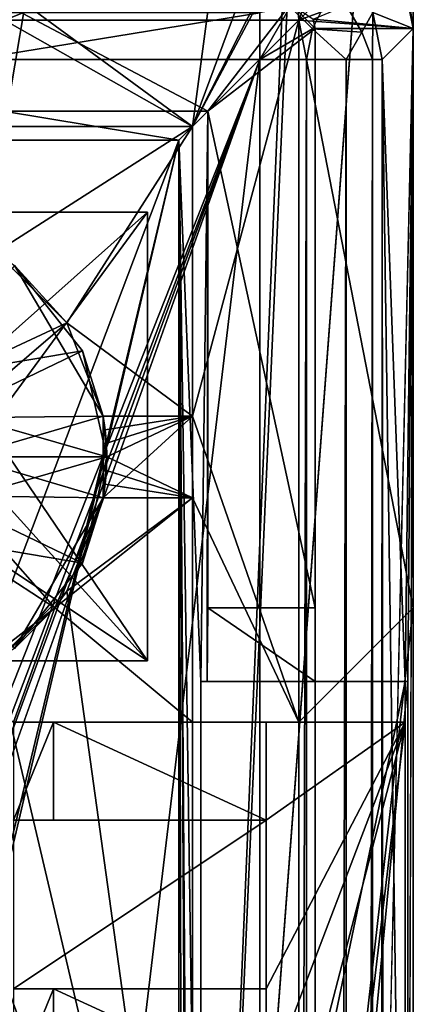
# Model space of a CAD drawing. Extents: x -3 to 104, y -79 to 161.
# Tile 200 of 203: x 98.74 to 103.55, y 137.94 to 150.01. Entities that reach past the tile are written whole.
import ezdxf

# ---------------------------------------------------------------- set-up
doc = ezdxf.new("R2010")
doc.units = 0
doc.header["$MEASUREMENT"] = 0

msp = doc.modelspace()

# ---------------------------------------------------------------- linework, layer by layer
for points in [[(103.550003, 159.899994, -76.900002), (100.849998, 123.900002, -76.900002), (102.050003, 151.199997, -76.900002)], [(103.550003, 159.899994, -76.900002), (103.550003, -77.599998, -76.900002), (100.849998, 123.900002, -76.900002)], [(103.485001, 150.335999, -67.964302), (103.550003, 149.899994, -68.400002), (103.550003, 159.899994, -68.400002)], [(103.550003, 149.899994, -68.400002), (103.550003, 159.899994, -76.900002), (103.550003, 159.899994, -68.400002)], [(103.550003, -3.4858, -67.814201), (103.550003, 159.899994, -76.900002), (103.550003, 149.899994, -68.400002)], [(103.550003, -77.599998, -76.900002), (103.550003, 159.899994, -76.900002), (103.550003, -43.900002, -68.400002)], [(103.550003, -43.900002, -68.400002), (103.550003, 159.899994, -76.900002), (103.550003, -4.9, -68.400002)], [(103.550003, -4.9, -68.400002), (103.550003, 159.899994, -76.900002), (103.550003, -4.1346, -68.247803)], [(103.550003, -4.1346, -68.247803), (103.550003, 159.899994, -76.900002), (103.550003, -3.4858, -67.814201)], [(98.550003, 150, 10.1), (102.050003, 151.399994, 10.1), (98.550003, 151.399994, 10.1)], [(98.550003, 150, 10.1), (102.150002, 150, 10.1), (102.050003, 151.399994, 10.1)], [(102.150002, 150, 10.1), (102.624001, 151.285995, 10.1), (102.050003, 151.399994, 10.1)], [(102.050003, 151.199997, -76.900002), (100.849998, 123.900002, -76.900002), (101.973999, 150.817001, -76.900002)], [(102.150002, 150, 10.1), (103.111, 150.960999, 10.1), (102.624001, 151.285995, 10.1)], [(102.150002, 150, 10.1), (103.435997, 150.473999, 10.1), (103.111, 150.960999, 10.1)], [(101.973999, 150.817001, -76.900002), (100.849998, 148.699997, -76.900002), (101.757004, 150.492996, -76.900002)], [(101.973999, 150.817001, -76.900002), (100.849998, 123.900002, -76.900002), (100.849998, 148.699997, -76.900002)], [(101.757004, 150.492996, -76.900002), (100.849998, 148.699997, -76.900002), (101.432999, 150.276001, -76.900002)], [(102.150002, 150, 10.1), (103.550003, 149.899994, 10.1), (103.435997, 150.473999, 10.1)], [(103.550003, 149.899994, 10.1), (102.327003, 150.014999, 10.1), (103.442001, 150.481995, 10.1)], [(103.550003, 149.899994, 10.1), (103.442001, 150.481995, 10.1), (103.056999, 150.095001, 53.517101)], [(103.435997, 150.473999, 10.1), (103.550003, 149.899994, 10.1), (103.485001, 150.335999, -67.964302)], [(102.043999, 150.167007, 54.801201), (102.317001, 149.893997, 54.801201), (102.586998, 150.436996, 54.2575)], [(102.317001, 149.893997, 54.801201), (102.921997, 149.856003, 54.2575), (102.586998, 150.436996, 54.2575)], [(102.586998, 150.436996, 54.2575), (102.921997, 149.856003, 54.2575), (103.056999, 150.095001, 53.517101)], [(103.550003, 149.899994, 10.1), (103.550003, 149.899994, -68.400002), (103.485001, 150.335999, -67.964302)], [(98.800003, 150.199997, -76.900002), (98.550003, 148.699997, -76.900002), (98.608704, 150.238007, -76.900002)], [(101.432999, 150.276001, -76.900002), (100.849998, 148.699997, -76.900002), (101.050003, 150.199997, -76.900002)], [(101.670998, 150.091995, 54.8871), (98.170898, 150.091995, 54.8871), (98.170998, 149.520996, 55)], [(101.670998, 149.520996, 55), (101.670998, 150.091995, 54.8871), (98.170998, 149.520996, 55)], [(98.549797, 150.201996, 11.7), (101.036003, 148.886002, 11.7), (98.535599, 148.886002, 11.7)], [(98.549797, 150.201996, 11.7), (102.050003, 150.199997, 11.7), (101.036003, 148.886002, 11.7)], [(100.849998, 148.699997, -76.900002), (98.550003, 148.699997, -76.900002), (98.800003, 150.199997, -76.900002)], [(100.849998, 148.699997, -76.900002), (98.800003, 150.199997, -76.900002), (101.050003, 150.199997, -76.900002)], [(102.050003, 150.199997, 11.7), (102.349998, 149.899994, 11.7), (101.036003, 148.886002, 11.7)], [(102.043999, 150.167007, 54.801201), (101.670998, 150.091995, 54.8871), (101.670998, 149.520996, 55)], [(102.043999, 150.167007, 54.801201), (101.670998, 149.520996, 55), (102.317001, 149.893997, 54.801201)], [(102.050003, 150.199997, 11.7), (102.327003, 150.014999, 11.7), (102.349998, 149.899994, 11.7)], [(102.921997, 149.856003, 54.2575), (103.053001, 149.520996, 54.083099), (103.056999, 150.095001, 53.517101)], [(103.053001, 149.520996, 54.083099), (103.170998, 149.520996, 53.5131), (103.056999, 150.095001, 53.517101)], [(103.550003, 149.899994, 10.1), (103.056999, 150.095001, 53.517101), (103.170998, 149.520996, 53.5131)], [(102.150002, 150, 11.3), (98.550003, 150, 11.3), (100.849998, 148.699997, 11.3)], [(98.550003, 150, 11.3), (98.550003, 148.699997, 11.3), (100.849998, 148.699997, 11.3)], [(102.150002, 150, 10.1), (98.550003, 150, 11.3), (102.150002, 150, 11.3)], [(98.550003, 150, 10.1), (98.550003, 150, 11.3), (102.150002, 150, 10.1)], [(100.849998, 148.699997, 11.3), (100.849998, 145.149994, 11.3), (102.150002, 150, 11.3)], [(100.849998, 145.149994, 11.3), (102.150002, 141.399994, 11.3), (102.150002, 150, 11.3)], [(102.150002, 141.399994, 11.3), (102.150002, 150, 10.1), (102.150002, 150, 11.3)], [(102.150002, 141.399994, 10.1), (102.150002, 150, 10.1), (102.150002, 141.399994, 11.3)], [(103.550003, 142.800003, 10.1), (103.550003, 149.899994, 10.1), (102.150002, 150, 10.1)], [(102.150002, 150, 10.1), (102.150002, 141.399994, 10.1), (103.550003, 142.800003, 10.1)], [(103.550003, 149.899994, 10.1), (102.349998, 149.899994, 10.1), (102.327003, 150.014999, 10.1)], [(102.349998, 149.899994, 10.1), (102.349998, 149.899994, 11.7), (102.327003, 150.014999, 10.1)], [(102.349998, 149.899994, 11.7), (102.327003, 150.014999, 11.7), (102.327003, 150.014999, 10.1)], [(101.036003, 148.886002, 11.7), (102.349998, 149.899994, 11.7), (102.349998, 142.800003, 11.7)], [(102.317001, 149.893997, 54.801201), (101.670998, 149.520996, 55), (102.241997, 149.520996, 54.8871)], [(102.317001, 149.893997, 54.801201), (102.241997, 149.520996, 54.8871), (102.726997, 149.520996, 54.5653)], [(102.317001, 149.893997, 54.801201), (102.726997, 149.520996, 54.5653), (102.921997, 149.856003, 54.2575)], [(103.550003, 149.899994, 10.1), (102.349998, 97.599998, 10.1), (102.349998, 149.899994, 10.1)], [(103.550003, 149.899994, 10.1), (103.550003, -67.600098, 10.1), (102.349998, 97.599998, 10.1)], [(102.349998, 129, 11.7), (102.349998, 149.899994, 10.1), (102.349998, 97.599998, 10.1)], [(102.349998, 142.800003, 11.7), (102.349998, 149.899994, 10.1), (102.349998, 129, 11.7)], [(102.349998, 142.800003, 11.7), (102.349998, 149.899994, 11.7), (102.349998, 149.899994, 10.1)], [(102.921997, 149.856003, 54.2575), (102.726997, 149.520996, 54.5653), (103.053001, 149.520996, 54.083099)], [(103.170998, 149.520996, 53.5131), (103.448997, 141.899994, 21.700001), (103.550003, 149.899994, 10.1)], [(103.448997, 141.899994, 21.700001), (103.484001, 141.899994, 17.700001), (103.550003, 149.899994, 10.1)], [(103.484001, 129.899994, 17.700001), (103.550003, 149.899994, 10.1), (103.484001, 141.899994, 17.700001)], [(103.550003, -67.600098, 10.1), (103.550003, 149.899994, 10.1), (103.484001, 129.899994, 17.700001)], [(103.550003, 142.800003, 6.1), (103.550003, 149.899994, 10.1), (103.550003, 142.800003, 10.1)], [(103.550003, 129, 6.1), (103.550003, 149.899994, -68.400002), (103.550003, 142.800003, 6.1)], [(103.550003, -3.0522, -67.165398), (103.550003, 149.899994, -68.400002), (103.550003, -2.9, -66.400002)], [(103.550003, -3.4858, -67.814201), (103.550003, 149.899994, -68.400002), (103.550003, -3.0522, -67.165398)], [(103.550003, -2.9, -66.400002), (103.550003, 149.899994, -68.400002), (103.550003, 129, 6.1)], [(103.550003, 149.899994, -68.400002), (103.550003, 149.899994, 10.1), (103.550003, 142.800003, 6.1)], [(82.362297, 100.605003, 55), (101.670998, 149.520996, 55), (98.170998, 149.520996, 55)], [(82.784203, 99.648102, 55), (101.670998, 149.520996, 55), (82.362297, 100.605003, 55)], [(82.928497, 98.611504, 55), (101.670998, 149.520996, 55), (82.784203, 99.648102, 55)], [(82.928497, 96.8293, 55), (101.670998, 149.520996, 55), (82.928497, 98.611504, 55)], [(82.928497, -7.8067, 55), (101.670998, 149.520996, 55), (82.928497, 96.8293, 55)], [(101.670998, -67.221199, 55), (101.670998, 149.520996, 55), (82.928497, -7.8067, 55)], [(102.241997, 149.520996, 54.8871), (101.670998, 149.520996, 55), (101.670998, -67.221199, 55)], [(102.241997, 149.520996, 54.8871), (101.670998, -67.221199, 55), (102.241997, -67.221199, 54.8871)], [(102.726997, 149.520996, 54.5653), (102.241997, -67.221199, 54.8871), (102.726997, -67.221199, 54.5653)], [(102.726997, 149.520996, 54.5653), (102.241997, 149.520996, 54.8871), (102.241997, -67.221199, 54.8871)], [(103.053001, 149.520996, 54.083099), (102.726997, -67.221199, 54.5653), (103.053001, -67.221199, 54.083099)], [(103.053001, 149.520996, 54.083099), (102.726997, 149.520996, 54.5653), (102.726997, -67.221199, 54.5653)], [(103.170998, 149.520996, 53.5131), (103.053001, -67.221199, 54.083099), (103.170998, -67.221199, 53.5131)], [(103.170998, 149.520996, 53.5131), (103.053001, 149.520996, 54.083099), (103.053001, -67.221199, 54.083099)], [(103.170998, 149.520996, 53.5131), (103.448997, 129.899994, 21.700001), (103.448997, 141.899994, 21.700001)], [(103.213997, 74.511299, 48.549999), (103.448997, 129.899994, 21.700001), (103.170998, 149.520996, 53.5131)], [(103.209999, 74.4235, 49.010101), (103.213997, 74.511299, 48.549999), (103.170998, 149.520996, 53.5131)], [(103.207001, 74.145203, 49.433899), (103.209999, 74.4235, 49.010101), (103.170998, 149.520996, 53.5131)], [(103.205002, 73.873497, 49.636398), (103.207001, 74.145203, 49.433899), (103.170998, 149.520996, 53.5131)], [(103.204002, 73.261299, 49.799999), (103.205002, 73.873497, 49.636398), (103.170998, 149.520996, 53.5131)], [(103.170998, 149.520996, 53.5131), (103.170998, -67.221199, 53.5131), (103.204002, 25.761299, 49.799999)], [(103.170998, 149.520996, 53.5131), (103.204002, 25.761299, 49.799999), (103.204002, 46.011299, 49.799999)], [(103.170998, 149.520996, 53.5131), (103.204002, 46.011299, 49.799999), (103.204002, 51.011299, 49.799999)], [(103.170998, 149.520996, 53.5131), (103.204002, 51.011299, 49.799999), (103.204002, 58.511299, 49.799999)], [(103.170998, 149.520996, 53.5131), (103.204002, 58.511299, 49.799999), (103.204002, 62.511299, 49.799999)], [(103.170998, 149.520996, 53.5131), (103.204002, 62.511299, 49.799999), (103.204002, 73.261299, 49.799999)], [(98.179497, 148.529999, 52.5), (98.535599, 148.886002, 11.7), (100.68, 148.529999, 52.5)], [(100.68, 148.529999, 52.5), (98.535599, 148.886002, 11.7), (101.036003, 148.886002, 11.7)], [(100.948997, 141.899994, 21.700001), (100.68, 148.529999, 52.5), (101.036003, 148.886002, 11.7)], [(101.028, 141.899994, 12.6), (100.948997, 141.899994, 21.700001), (101.036003, 148.886002, 11.7)], [(101.036003, 142.800003, 11.7), (101.028, 141.899994, 12.6), (101.036003, 148.886002, 11.7)], [(101.036003, 148.886002, 11.7), (102.349998, 142.800003, 11.7), (101.036003, 142.800003, 11.7)], [(98.442596, 147.160004, 7.3), (100.849998, 148.699997, 7.3), (98.550003, 148.699997, 7.3)], [(98.442596, 147.160004, 7.3), (99.310303, 146.292999, 7.3), (100.849998, 148.699997, 7.3)], [(100.849998, 148.699997, 5.5), (98.442596, 147.160004, 5.5), (98.550003, 148.699997, 5.5)], [(99.310402, 146.292999, 5.5), (98.442596, 147.160004, 5.5), (100.849998, 148.699997, 5.5)], [(100.849998, 148.699997, 11.3), (98.550003, 148.699997, 7.3), (100.849998, 148.699997, 7.3)], [(98.550003, 148.699997, 11.3), (98.550003, 148.699997, 7.3), (100.849998, 148.699997, 11.3)], [(98.550003, 148.699997, 5.5), (98.550003, 148.699997, -76.900002), (100.849998, 148.699997, 5.5)], [(100.849998, 148.699997, 5.5), (98.550003, 148.699997, -76.900002), (100.849998, 148.699997, -76.900002)], [(99.310303, 146.292999, 7.3), (100.849998, 145.149994, 7.3), (100.849998, 148.699997, 7.3)], [(100.849998, 145.149994, 5.5), (99.310402, 146.292999, 5.5), (100.849998, 148.699997, 5.5)], [(100.849998, 148.699997, 5.5), (100.849998, 145.149994, 2.8), (100.849998, 145.149994, 5.5)], [(100.849998, 148.699997, -76.900002), (100.849998, 123.900002, -76.900002), (100.849998, 131.899994, -6.2)], [(100.849998, 148.699997, -76.900002), (100.849998, 145.149994, 2.8), (100.849998, 148.699997, 5.5)], [(100.849998, 148.699997, -76.900002), (100.849998, 131.899994, -6.2), (100.849998, 145.149994, 2.8)], [(100.849998, 148.699997, 7.3), (100.849998, 145.149994, 11.3), (100.849998, 148.699997, 11.3)], [(100.849998, 148.699997, 7.3), (100.849998, 145.149994, 7.3), (100.849998, 145.149994, 11.3)], [(100.68, 148.529999, 52.5), (82.590202, 100.584, 52.5), (98.179497, 148.529999, 52.5)], [(100.68, 148.529999, 52.5), (82.590202, 72.711304, 52.5), (82.590202, 100.584, 52.5)], [(100.68, 148.529999, 52.5), (82.590202, 71.511299, 52.5), (82.590202, 72.711304, 52.5)], [(100.68, 148.529999, 52.5), (100.68, -66.229897, 52.5), (82.590202, 71.511299, 52.5)], [(100.948997, 129.899994, 21.700001), (100.68, 148.529999, 52.5), (100.948997, 141.899994, 21.700001)], [(100.948997, 129.899994, 21.700001), (101.036003, 97.599998, 11.7), (100.68, 148.529999, 52.5)], [(101.036003, 97.599998, 11.7), (101.036003, 88.599998, 11.7), (100.68, 148.529999, 52.5)], [(101.036003, 88.599998, 11.7), (101.036003, -2.4, 11.7), (100.68, 148.529999, 52.5)], [(101.036003, -2.4, 11.7), (100.68, -66.229897, 52.5), (100.68, 148.529999, 52.5)], [(98.050903, 145.647995, 18.9), (100.300003, 147.649994, 18.9), (97.800003, 147.649994, 18.9)], [(100.300003, 147.649994, 17.299999), (98.050903, 145.647995, 17.299999), (97.800003, 147.649994, 17.299999)], [(100.300003, 147.649994, 17.299999), (97.800003, 147.649994, 17.299999), (100.300003, 147.649994, 18.9)], [(100.300003, 147.649994, 18.9), (97.800003, 147.649994, 17.299999), (97.800003, 147.649994, 18.9)], [(98.359901, 145.005997, 18.9), (100.300003, 147.649994, 18.9), (98.050903, 145.647995, 18.9)], [(100.300003, 147.649994, 17.299999), (98.359901, 145.005997, 17.299999), (98.050903, 145.647995, 17.299999)], [(100.300003, 142.149994, 18.9), (100.300003, 147.649994, 18.9), (98.359901, 145.005997, 18.9)], [(100.300003, 147.649994, 17.299999), (100.300003, 142.149994, 17.299999), (98.359901, 145.005997, 17.299999)], [(100.300003, 142.149994, 17.299999), (100.300003, 147.649994, 17.299999), (100.300003, 142.149994, 18.9)], [(100.300003, 147.649994, 17.299999), (100.300003, 147.649994, 18.9), (100.300003, 142.149994, 18.9)], [(99.310303, 146.292999, 2.8), (97.683899, 145.533997, 2.8), (98.442596, 147.160004, 2.8)], [(99.310303, 146.292999, 7.3), (98.442596, 147.160004, 7.3), (98.670502, 146.994995, 17.299999)], [(99.310303, 146.292999, 2.8), (98.442596, 147.160004, 5.5), (99.310402, 146.292999, 5.5)], [(99.310303, 146.292999, 2.8), (98.442596, 147.160004, 2.8), (98.442596, 147.160004, 5.5)], [(97.579399, 145.626999, 17.299999), (99.502899, 145.951996, 17.299999), (98.670502, 146.994995, 17.299999)], [(99.758003, 145.149994, 11.3), (98.670502, 146.994995, 17.299999), (99.502899, 145.951996, 17.299999)], [(99.758003, 145.149994, 11.3), (99.310303, 146.292999, 7.3), (98.670502, 146.994995, 17.299999)], [(99.310303, 146.292999, 2.8), (97.954803, 145.128006, 2.8), (97.683899, 145.533997, 2.8)], [(99.758003, 145.149994, 2.8), (97.954803, 145.128006, 2.8), (99.310303, 146.292999, 2.8)], [(99.758003, 145.149994, 7.3), (99.310303, 146.292999, 7.3), (99.758003, 145.149994, 11.3)], [(99.758003, 145.149994, 7.3), (100.849998, 145.149994, 7.3), (99.310303, 146.292999, 7.3)], [(99.758003, 145.149994, 2.8), (99.310303, 146.292999, 2.8), (99.310402, 146.292999, 5.5)], [(100.849998, 145.149994, 5.5), (99.758003, 145.149994, 5.5), (99.310402, 146.292999, 5.5)], [(99.758003, 145.149994, 2.8), (99.310402, 146.292999, 5.5), (99.758003, 145.149994, 5.5)], [(97.926201, 145.192001, 17.299999), (99.502899, 145.951996, 17.299999), (97.579399, 145.626999, 17.299999)], [(97.926201, 145.192001, 17.299999), (99.800003, 144.649994, 17.299999), (99.502899, 145.951996, 17.299999)], [(99.758003, 145.149994, 11.3), (99.502899, 145.951996, 17.299999), (99.800003, 144.649994, 17.299999)], [(98.050003, 144.649994, 17.299999), (99.800003, 144.649994, 17.299999), (97.926201, 145.192001, 17.299999)], [(99.758003, 145.149994, 2.8), (98.050003, 144.649994, 2.8), (97.954803, 145.128006, 2.8)], [(99.758003, 144.149994, 2.8), (98.050003, 144.649994, 2.8), (99.758003, 145.149994, 2.8)], [(100.849998, 144.149994, 2.8), (99.758003, 144.149994, 2.8), (100.849998, 145.149994, 2.8)], [(100.849998, 145.149994, 2.8), (99.758003, 144.149994, 2.8), (99.758003, 145.149994, 2.8)], [(99.781303, 144.983994, 11.3), (99.758003, 145.149994, 11.3), (99.800003, 144.649994, 17.299999)], [(99.758003, 145.149994, 11.3), (99.781303, 144.983994, 11.3), (100.849998, 145.149994, 11.3)], [(99.758003, 145.149994, 7.3), (99.758003, 145.149994, 11.3), (100.849998, 145.149994, 11.3)], [(99.758003, 145.149994, 7.3), (100.849998, 145.149994, 11.3), (100.849998, 145.149994, 7.3)], [(100.849998, 145.149994, 2.8), (99.758003, 145.149994, 5.5), (100.849998, 145.149994, 5.5)], [(99.758003, 145.149994, 2.8), (99.758003, 145.149994, 5.5), (100.849998, 145.149994, 2.8)], [(99.781303, 144.983994, 11.3), (99.795303, 144.817001, 11.3), (100.849998, 145.149994, 11.3)], [(99.795303, 144.817001, 11.3), (99.800003, 144.649994, 11.3), (100.849998, 145.149994, 11.3)], [(100.849998, 145.149994, 11.3), (99.800003, 144.649994, 11.3), (100.849998, 144.149994, 11.3)], [(100.849998, 145.149994, 2.8), (100.849998, 131.899994, -6.2), (100.849998, 144.149994, 2.8)], [(100.849998, 144.149994, 11.3), (102.150002, 141.399994, 11.3), (100.849998, 145.149994, 11.3)], [(100.300003, 142.149994, 18.9), (98.359901, 145.005997, 18.9), (98.359901, 144.294006, 18.9)], [(98.359901, 145.005997, 17.299999), (100.300003, 142.149994, 17.299999), (98.359901, 144.294006, 17.299999)], [(99.795303, 144.817001, 11.3), (99.781303, 144.983994, 11.3), (99.800003, 144.649994, 17.299999)], [(99.800003, 144.649994, 11.3), (99.795303, 144.817001, 11.3), (99.800003, 144.649994, 17.299999)], [(97.926201, 144.108002, 17.299999), (99.800003, 144.649994, 17.299999), (98.050003, 144.649994, 17.299999)], [(97.926201, 144.108002, 17.299999), (99.502899, 143.348007, 17.299999), (99.800003, 144.649994, 17.299999)], [(99.758003, 144.149994, 2.8), (97.954803, 144.171997, 2.8), (98.050003, 144.649994, 2.8)], [(99.758003, 144.149994, 11.3), (99.800003, 144.649994, 17.299999), (99.502899, 143.348007, 17.299999)], [(99.758003, 144.149994, 11.3), (99.781303, 144.315994, 11.3), (99.800003, 144.649994, 17.299999)], [(99.781303, 144.315994, 11.3), (99.795303, 144.483002, 11.3), (99.800003, 144.649994, 17.299999)], [(99.795303, 144.483002, 11.3), (99.800003, 144.649994, 11.3), (99.800003, 144.649994, 17.299999)], [(99.800003, 144.649994, 11.3), (99.795303, 144.483002, 11.3), (100.849998, 144.149994, 11.3)], [(99.795303, 144.483002, 11.3), (99.781303, 144.315994, 11.3), (100.849998, 144.149994, 11.3)], [(100.300003, 142.149994, 18.9), (98.359901, 144.294006, 18.9), (98.050903, 143.651993, 18.9)], [(98.359901, 144.294006, 17.299999), (100.300003, 142.149994, 17.299999), (98.050903, 143.651993, 17.299999)], [(99.781303, 144.315994, 11.3), (99.758003, 144.149994, 11.3), (100.849998, 144.149994, 11.3)], [(99.1642, 142.802994, 2.8), (97.683899, 143.766006, 2.8), (97.954803, 144.171997, 2.8)], [(99.758003, 144.149994, 2.8), (99.1642, 142.802994, 2.8), (97.954803, 144.171997, 2.8)], [(97.579399, 143.673004, 17.299999), (99.502899, 143.348007, 17.299999), (97.926201, 144.108002, 17.299999)], [(98.670502, 142.304001, 17.299999), (99.758003, 144.149994, 11.3), (99.502899, 143.348007, 17.299999)], [(99.1642, 142.802994, 7.3), (99.758003, 144.149994, 11.3), (98.670502, 142.304001, 17.299999)], [(99.1642, 142.802994, 2.8), (99.758003, 144.149994, 2.8), (99.310303, 143.007004, 5.5)], [(99.1642, 142.802994, 7.3), (100.849998, 144.149994, 7.3), (99.758003, 144.149994, 7.3)], [(99.1642, 142.802994, 7.3), (100.849998, 141.399994, 7.3), (100.849998, 144.149994, 7.3)], [(99.1642, 142.802994, 7.3), (99.758003, 144.149994, 7.3), (99.758003, 144.149994, 11.3)], [(100.849998, 144.149994, 5.5), (99.310303, 143.007004, 5.5), (99.758003, 144.149994, 5.5)], [(100.849998, 131.899994, 5.5), (99.310303, 143.007004, 5.5), (100.849998, 144.149994, 5.5)], [(99.758003, 144.149994, 2.8), (99.758003, 144.149994, 5.5), (99.310303, 143.007004, 5.5)], [(99.758003, 144.149994, 5.5), (99.758003, 144.149994, 2.8), (100.849998, 144.149994, 2.8)], [(99.758003, 144.149994, 5.5), (100.849998, 144.149994, 2.8), (100.849998, 144.149994, 5.5)], [(100.849998, 144.149994, 11.3), (99.758003, 144.149994, 7.3), (100.849998, 144.149994, 7.3)], [(99.758003, 144.149994, 11.3), (99.758003, 144.149994, 7.3), (100.849998, 144.149994, 11.3)], [(100.849998, 144.149994, 2.8), (100.849998, 131.899994, -6.2), (100.849998, 131.899994, 5.5)], [(100.849998, 144.149994, 2.8), (100.849998, 131.899994, 5.5), (100.849998, 144.149994, 5.5)], [(100.849998, 144.149994, 11.3), (100.849998, 141.399994, 11.3), (102.150002, 141.399994, 11.3)], [(100.849998, 144.149994, 7.3), (100.849998, 141.399994, 11.3), (100.849998, 144.149994, 11.3)], [(100.849998, 144.149994, 7.3), (100.849998, 141.399994, 7.3), (100.849998, 141.399994, 11.3)], [(99.1642, 142.802994, 2.8), (98.001198, 141.901001, 2.8), (97.683899, 143.766006, 2.8)], [(97.579399, 143.673004, 17.299999), (98.670502, 142.304001, 17.299999), (99.502899, 143.348007, 17.299999)], [(98.300003, 142.149994, 18.9), (100.300003, 142.149994, 18.9), (98.050903, 143.651993, 18.9)], [(100.300003, 142.149994, 17.299999), (98.300003, 142.149994, 17.299999), (98.050903, 143.651993, 17.299999)], [(100.849998, 131.899994, 5.5), (98.442596, 142.139999, 5.5), (99.310303, 143.007004, 5.5)], [(99.1642, 142.802994, 2.8), (99.310303, 143.007004, 5.5), (98.442596, 142.139999, 5.5)], [(98.001198, 141.901001, 2.8), (99.1642, 142.802994, 2.8), (98.442596, 142.139999, 5.5)], [(98.001198, 141.901001, 7.3), (98.661102, 141.399994, 7.3), (99.1642, 142.802994, 7.3)], [(98.001198, 141.901001, 7.3), (99.1642, 142.802994, 7.3), (98.670502, 142.304001, 17.299999)], [(98.661102, 141.399994, 7.3), (100.849998, 141.399994, 7.3), (99.1642, 142.802994, 7.3)], [(102.349998, 141.899994, 12.6), (101.028, 141.899994, 12.6), (101.036003, 142.800003, 11.7)], [(102.349998, 141.899994, 12.6), (101.036003, 142.800003, 11.7), (102.349998, 142.800003, 11.7)], [(103.550003, 142.800003, 6.1), (102.150002, 130.399994, 10.1), (103.550003, 129, 6.1)], [(102.150002, 141.399994, 10.1), (102.150002, 130.399994, 10.1), (103.550003, 142.800003, 6.1)], [(102.150002, 141.399994, 10.1), (103.550003, 142.800003, 6.1), (103.550003, 142.800003, 10.1)], [(102.349998, 129.899994, 12.6), (102.349998, 142.800003, 11.7), (102.349998, 129, 11.7)], [(102.349998, 141.899994, 12.6), (102.349998, 142.800003, 11.7), (102.349998, 129.899994, 12.6)], [(100.849998, 131.899994, 5.5), (97.300003, 141.692001, 5.5), (98.442596, 142.139999, 5.5)], [(98.300003, 142.149994, 17.299999), (100.300003, 142.149994, 17.299999), (98.300003, 142.149994, 18.9)], [(98.300003, 142.149994, 18.9), (100.300003, 142.149994, 17.299999), (100.300003, 142.149994, 18.9)], [(100.948997, 141.899994, 21.700001), (102.349998, 141.899994, 17.700001), (103.448997, 141.899994, 21.700001)], [(100.948997, 141.899994, 21.700001), (101.028, 141.899994, 12.6), (102.349998, 141.899994, 17.700001)], [(103.448997, 141.899994, 21.700001), (100.948997, 129.899994, 21.700001), (100.948997, 141.899994, 21.700001)], [(103.448997, 129.899994, 21.700001), (100.948997, 129.899994, 21.700001), (103.448997, 141.899994, 21.700001)], [(102.349998, 141.899994, 17.700001), (101.028, 141.899994, 12.6), (102.349998, 141.899994, 12.6)], [(102.349998, 129.899994, 17.700001), (102.349998, 141.899994, 17.700001), (102.349998, 129.899994, 12.6)], [(102.349998, 129.899994, 12.6), (102.349998, 141.899994, 17.700001), (102.349998, 141.899994, 12.6)], [(103.448997, 141.899994, 21.700001), (102.349998, 141.899994, 17.700001), (103.484001, 141.899994, 17.700001)], [(102.349998, 141.899994, 17.700001), (102.349998, 129.899994, 17.700001), (103.484001, 141.899994, 17.700001)], [(102.349998, 129.899994, 17.700001), (103.484001, 129.899994, 17.700001), (103.484001, 141.899994, 17.700001)], [(100.849998, 131.899994, 5.5), (95.108398, 131.899994, 5.5), (97.300003, 141.692001, 5.5)], [(98.661102, 141.399994, 7.3), (100.849998, 141.399994, 11.3), (100.849998, 141.399994, 7.3)], [(98.661102, 141.399994, 7.3), (99.150002, 141.399994, 21.299999), (100.849998, 141.399994, 11.3)], [(98.661102, 140.199997, 7.3), (99.150002, 140.199997, 21.299999), (99.150002, 141.399994, 21.299999)], [(98.661102, 140.199997, 7.3), (99.150002, 141.399994, 21.299999), (98.661102, 141.399994, 7.3)], [(99.150002, 141.399994, 21.299999), (101.75, 140.199997, 21.299999), (101.75, 141.399994, 21.299999)], [(99.150002, 140.199997, 21.299999), (101.75, 140.199997, 21.299999), (99.150002, 141.399994, 21.299999)], [(100.849998, 141.399994, 11.3), (99.150002, 141.399994, 21.299999), (102.150002, 141.399994, 17.799999)], [(102.150002, 141.399994, 17.799999), (99.150002, 141.399994, 21.299999), (101.75, 141.399994, 21.299999)], [(100.849998, 141.399994, 11.3), (102.150002, 141.399994, 17.799999), (102.150002, 141.399994, 11.3)], [(101.75, 140.199997, 21.299999), (103.449997, 141.399994, 19.0333), (101.75, 141.399994, 21.299999)], [(101.75, 134.867004, 21.299999), (103.449997, 141.399994, 19.0333), (101.75, 136.932999, 21.299999)], [(101.75, 136.932999, 21.299999), (103.449997, 141.399994, 19.0333), (101.75, 138.132996, 21.299999)], [(101.75, 138.132996, 21.299999), (103.449997, 141.399994, 19.0333), (101.75, 140.199997, 21.299999)], [(103.449997, 130.399994, 19.0333), (103.449997, 141.399994, 19.0333), (101.75, 134.867004, 21.299999)], [(102.150002, 141.399994, 17.799999), (101.75, 141.399994, 21.299999), (103.449997, 141.399994, 19.0333)], [(102.150002, 130.399994, 11.3), (102.150002, 141.399994, 17.799999), (102.150002, 130.399994, 17.799999)], [(102.150002, 130.399994, 11.3), (102.150002, 141.399994, 11.3), (102.150002, 141.399994, 17.799999)], [(102.150002, 130.399994, 10.1), (102.150002, 141.399994, 10.1), (102.150002, 130.399994, 11.3)], [(102.150002, 130.399994, 11.3), (102.150002, 141.399994, 10.1), (102.150002, 141.399994, 11.3)], [(102.150002, 130.399994, 17.799999), (102.150002, 141.399994, 17.799999), (103.449997, 141.399994, 18.0292)], [(103.449997, 130.399994, 18.0292), (102.150002, 130.399994, 17.799999), (103.449997, 141.399994, 18.0292)], [(103.449997, 141.399994, 18.0292), (102.150002, 141.399994, 17.799999), (103.449997, 141.399994, 19.0333)], [(103.449997, 130.399994, 18.0292), (103.449997, 141.399994, 18.0292), (103.449997, 141.399994, 19.0333)], [(103.449997, 130.399994, 19.0333), (103.449997, 130.399994, 18.0292), (103.449997, 141.399994, 19.0333)], [(99.150002, 140.199997, 21.299999), (98.661102, 140.199997, 7.3), (101.75, 140.199997, 7.3)], [(98.661102, 138.132996, 7.3), (101.75, 140.199997, 7.3), (98.661102, 140.199997, 7.3)], [(98.661102, 138.132996, 7.3), (101.75, 138.132996, 7.3), (101.75, 140.199997, 7.3)], [(99.150002, 140.199997, 21.299999), (101.75, 140.199997, 7.3), (101.75, 140.199997, 21.299999)], [(101.75, 138.132996, 7.3), (101.75, 138.132996, 21.299999), (101.75, 140.199997, 7.3)], [(101.75, 140.199997, 7.3), (101.75, 138.132996, 21.299999), (101.75, 140.199997, 21.299999)], [(98.661102, 138.132996, 7.3), (99.150002, 138.132996, 21.299999), (101.75, 138.132996, 7.3)], [(98.661102, 136.932999, 7.3), (99.150002, 136.932999, 21.299999), (99.150002, 138.132996, 21.299999)], [(98.661102, 136.932999, 7.3), (99.150002, 138.132996, 21.299999), (98.661102, 138.132996, 7.3)], [(101.75, 138.132996, 7.3), (99.150002, 138.132996, 21.299999), (101.75, 138.132996, 21.299999)], [(99.150002, 138.132996, 21.299999), (101.75, 136.932999, 21.299999), (101.75, 138.132996, 21.299999)], [(99.150002, 136.932999, 21.299999), (101.75, 136.932999, 21.299999), (99.150002, 138.132996, 21.299999)]]:
    msp.add_3dface(points)

doc.saveas('drawing.dxf')
